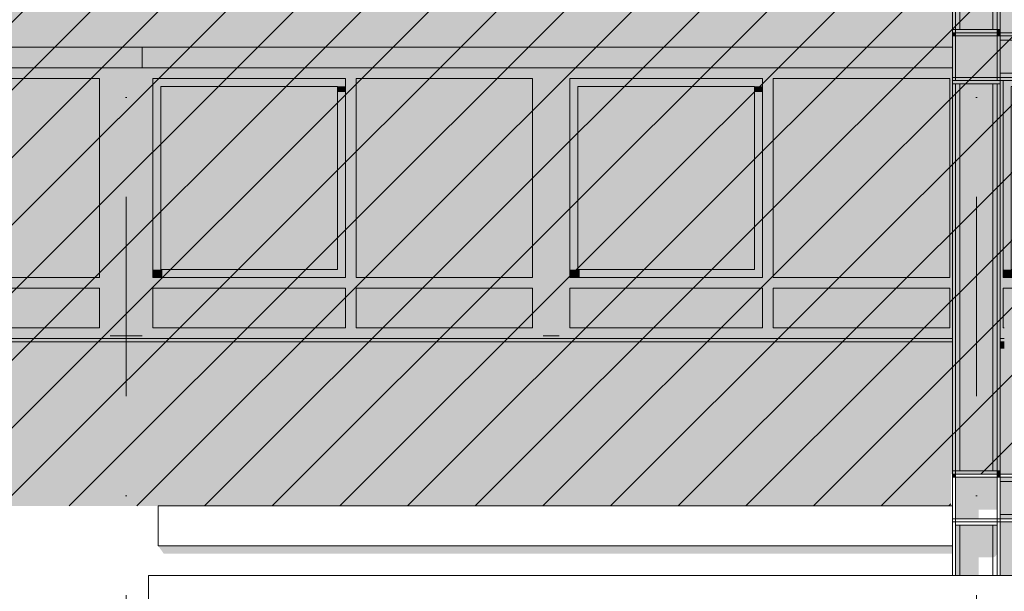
# Model space of a CAD drawing. Header units: millimetres. Extents: x -194 to 1012562, y 0 to 44349.
# Tile 8 of 97: x 26235 to 32408, y 16191 to 19779. Entities that reach past the tile are written whole.
import ezdxf
from ezdxf.enums import TextEntityAlignment as Align

# ---------------------------------------------------------------- set-up
doc = ezdxf.new("R2010")
doc.units = ezdxf.units.MM
doc.header["$MEASUREMENT"] = 0
doc.linetypes.add('streep-punt', pattern=[2500, 1250, -625, 0, -625])
for name, color, linetype in [('21_0 NC Buitenwanden', 7, 'Continuous'), ('21_0 NC Buitenwanden 2D arcering', 7, 'Continuous'), ('21_0 NC Buitenwanden Ramen', 7, 'Continuous'), ('28 Draagconstructies', 7, 'Continuous'), ('41 Buitenwandafw', 7, 'Continuous'), ('New_0 2D arcering', 7, 'Continuous'), ('New_A-ROOF-____-OTLN.IFC Model', 7, 'Continuous'), ('New_A-WALL-____-OTLN.IFC Model', 7, 'Continuous'), ('New_A-WALL-____-OTLN.IFC Model 2D arcering', 7, 'Continuous'), ('New_IFC Appartementen', 7, 'Continuous'), ('New_IFC Appartementen 2D arcering', 7, 'Continuous'), ('New_S-BEAM-____-OTLN.IFC Model', 7, 'Continuous'), ('New_S-BEAM-____-OTLN.IFC Model 2D arcering', 7, 'Continuous'), ('New_S-COLS-____-OTLN.IFC Model', 7, 'Continuous'), ('New_S-COLS-____-OTLN.IFC Model 2D arcering', 7, 'Continuous'), ('New_S-FSTN-____-OTLN.IFC Model', 7, 'Continuous'), ('New_S-FSTN-____-OTLN.IFC Model 2D arcering', 7, 'Continuous'), ('Stramien', 7, 'Continuous')]:
    doc.layers.add(name, color=color, linetype=linetype)
doc.styles.add('GENERATED_STYLE_1', font='arial.ttf')

# ---------------------------------------------------------------- blocks, each defined once
blk = doc.blocks.new('Section Element_39_7', base_point=(76178.8, 8236.6))
at = {"layer": '21_0 NC Buitenwanden 2D arcering', "linetype": 'Continuous', "lineweight": 0, "true_color": 0x1e2122}
for points in [[(32082.9, 17756.6), (24302.5, 17756.6), (24315.2, 17736.4), (24307.9, 17736.4), (24307.9, 17734.1), (24317.9, 17714.2), (32082.9, 17714.2)], [(32407.9, 17756.6), (32382.9, 17756.6), (32382.9, 17714.2), (32407.9, 17714.2)]]:
    blk.add_hatch(color=250, dxfattribs=at).paths.add_polyline_path(points)
at = {"layer": '21_0 NC Buitenwanden', "color": 2, "linetype": 'Continuous', "lineweight": 0}
blk.add_line((24287.9, 19606.6), (32082.9, 19606.6), dxfattribs=at)
blk = doc.blocks.new('Section Element_40_7', base_point=(76178.8, 8236.6))
at = {"layer": '21_0 NC Buitenwanden 2D arcering', "linetype": 'Continuous', "lineweight": 0, "true_color": 0x1e2122}
for points in [[(27002.9, 19606.6), (27002.9, 19506.2), (29617.8, 19506.2), (29617.8, 19606.6)], [(28276.8, 19409.6), (27069.8, 19409.6), (27069.8, 19359.6), (27119.8, 19359.6), (28226.8, 19359.6), (28276.8, 19359.6)], [(28343.8, 19409.6), (28343.8, 18160.1), (28393.8, 18160.1), (28393.8, 19338.9), (29450.8, 19338.9), (29450.8, 19409.6)], [(27119.8, 19359.6), (27069.8, 19359.6), (27069.8, 18210.1), (27119.8, 18210.1)], [(27119.8, 19359.6), (27119.8, 18210.1), (27146.8, 18210.1), (27146.8, 19300.7), (28226.8, 19300.7), (28226.8, 19359.6)], [(28226.8, 19359.6), (28226.8, 19324.7), (28276.8, 19324.7), (28276.8, 19359.6)], [(27069.8, 18210.1), (27069.8, 18160.1), (27129.8, 18160.1), (27129.8, 18210.1)], [(27069.8, 18093.1), (27069.8, 17843.6), (27119.8, 17843.6), (27119.8, 18022.4), (28276.8, 18022.4), (28276.8, 18093.1)], [(28343.8, 18093.1), (28343.8, 17843.6), (28393.8, 17843.6), (28393.8, 18022.4), (29450.8, 18022.4), (29450.8, 18093.1)]]:
    blk.add_hatch(color=250, dxfattribs=at).paths.add_polyline_path(points)
at = {"layer": '21_0 NC Buitenwanden Ramen', "color": 2, "linetype": 'Continuous', "lineweight": 0}
blk.add_line((27002.8, 19606.6), (27002.8, 19476.6), dxfattribs=at)
at = {"layer": '21_0 NC Buitenwanden Ramen', "color": 1, "linetype": 'Continuous', "lineweight": 0}
for p, q in [((29517.8, 19476.6), (27002.8, 19476.6)), ((27069.8, 18160.1), (27069.8, 19409.6)), ((27069.8, 19409.6), (28276.8, 19409.6)), ((28276.8, 19409.6), (28276.8, 18160.1)), ((28343.8, 18160.1), (28343.8, 19409.6)), ((28343.8, 19409.6), (29450.8, 19409.6)), ((29450.8, 19409.6), (29450.8, 18160.1)), ((27119.8, 18210.1), (27119.8, 19359.6)), ((27119.8, 19359.6), (28226.8, 19359.6)), ((28226.8, 19359.6), (28226.8, 18210.1)), ((28276.8, 18160.1), (27069.8, 18160.1)), ((28226.8, 18210.1), (27119.8, 18210.1)), ((29450.8, 18160.1), (28343.8, 18160.1)), ((27069.8, 17843.6), (27069.8, 18093.1)), ((27069.8, 18093.1), (28276.8, 18093.1)), ((28276.8, 18093.1), (28276.8, 17843.6)), ((28343.8, 17843.6), (28343.8, 18093.1)), ((28343.8, 18093.1), (29450.8, 18093.1)), ((29450.8, 18093.1), (29450.8, 17843.6)), ((28276.8, 17843.6), (27069.8, 17843.6)), ((29450.8, 17843.6), (28343.8, 17843.6))]:
    blk.add_line(p, q, dxfattribs=at)
blk = doc.blocks.new('Section Element_41_7', base_point=(76178.8, 8236.6))
at = {"layer": '21_0 NC Buitenwanden 2D arcering', "linetype": 'Continuous', "lineweight": 0, "true_color": 0x1e2122}
for points in [[(24287.9, 19606.6), (24287.9, 19476.6), (24358.9, 19476.6), (24358.9, 19506.2), (27002.9, 19506.2), (27002.9, 19606.6)], [(24287.9, 19476.6), (24287.9, 19409.6), (24357.9, 19409.6), (24357.9, 19476.6)], [(24287.9, 17843.6), (24354.9, 17843.6), (24354.9, 18093.1), (24354.9, 18160.1), (24354.9, 19409.6), (24287.9, 19409.6)], [(25561.9, 19409.6), (24354.9, 19409.6), (24354.9, 19359.6), (24404.9, 19359.6), (25511.9, 19359.6), (25561.9, 19359.6)], [(25628.9, 19409.6), (25628.9, 18160.1), (25678.9, 18160.1), (25678.9, 19338.9), (26735.9, 19338.9), (26735.9, 19409.6)], [(24404.9, 19359.6), (24354.9, 19359.6), (24354.9, 18210.1), (24404.9, 18210.1)], [(25511.9, 19359.6), (24404.9, 19359.6), (24404.9, 18210.1), (24434.9, 18210.1), (24434.9, 19300.7), (25511.9, 19300.7)], [(25511.9, 19324.7), (25561.9, 19324.7), (25561.9, 19359.6), (25511.9, 19359.6)], [(24354.9, 18160.1), (24417.9, 18160.1), (24417.9, 18210.1), (24354.9, 18210.1)], [(24354.9, 18093.1), (24357.9, 18093.1), (24357.9, 18160.1), (24354.9, 18160.1)], [(25561.9, 18093.1), (24354.9, 18093.1), (24354.9, 17843.6), (24407.9, 17843.6), (24407.9, 18022.4), (25561.9, 18022.4)], [(25628.9, 17843.6), (25678.9, 17843.6), (25678.9, 18022.4), (26735.9, 18022.4), (26735.9, 18093.1), (25628.9, 18093.1)], [(24287.9, 17843.6), (24287.9, 17794.2), (24357.9, 17794.2), (24357.9, 17843.6)]]:
    blk.add_hatch(color=250, dxfattribs=at).paths.add_polyline_path(points)
at = {"layer": '21_0 NC Buitenwanden Ramen', "color": 2, "linetype": 'Continuous', "lineweight": 0}
blk.add_line((27002.9, 19606.6), (27002.9, 19476.6), dxfattribs=at)
at = {"layer": '21_0 NC Buitenwanden Ramen', "color": 1, "linetype": 'Continuous', "lineweight": 0}
for p, q in [((24287.9, 19476.6), (26802.9, 19476.6)), ((24354.9, 19409.6), (24354.9, 18160.1)), ((25561.9, 19409.6), (24354.9, 19409.6)), ((25561.9, 18160.1), (25561.9, 19409.6)), ((25628.9, 19409.6), (25628.9, 18160.1)), ((26735.9, 19409.6), (25628.9, 19409.6)), ((26735.9, 18160.1), (26735.9, 19409.6)), ((24404.9, 19359.6), (24404.9, 18210.1)), ((25511.9, 19359.6), (24404.9, 19359.6)), ((25511.9, 18210.1), (25511.9, 19359.6)), ((24354.9, 18160.1), (25561.9, 18160.1)), ((24404.9, 18210.1), (25511.9, 18210.1)), ((25628.9, 18160.1), (26735.9, 18160.1)), ((24354.9, 18093.1), (24354.9, 17843.6)), ((25561.9, 18093.1), (24354.9, 18093.1)), ((25561.9, 17843.6), (25561.9, 18093.1)), ((25628.9, 18093.1), (25628.9, 17843.6)), ((26735.9, 18093.1), (25628.9, 18093.1)), ((26735.9, 17843.6), (26735.9, 18093.1)), ((24354.9, 17843.6), (25561.9, 17843.6)), ((25628.9, 17843.6), (26735.9, 17843.6))]:
    blk.add_line(p, q, dxfattribs=at)
blk = doc.blocks.new('Section Element_47_7', base_point=(76178.8, 8236.6))
at = {"layer": '21_0 NC Buitenwanden 2D arcering', "linetype": 'Continuous', "lineweight": 0, "true_color": 0x1e2122}
for points in [[(32082.9, 19606.6), (29617.8, 19606.6), (29617.8, 19506.2), (32082.9, 19506.2)], [(30891.8, 19409.6), (29684.8, 19409.6), (29684.8, 19359.6), (29734.8, 19359.6), (30841.8, 19359.6), (30891.8, 19359.6)], [(30958.8, 19409.6), (30958.8, 18160.1), (31008.8, 18160.1), (31008.8, 19338.9), (32065.9, 19338.9), (32065.9, 19409.6)], [(29734.8, 19359.6), (29684.8, 19359.6), (29684.8, 18210.1), (29734.8, 18210.1)], [(29734.8, 19359.6), (29734.8, 18210.1), (29761.8, 18210.1), (29761.8, 19300.7), (30841.8, 19300.7), (30841.8, 19359.6)], [(30891.8, 19359.6), (30841.8, 19359.6), (30841.8, 19324.7), (30891.8, 19324.7)], [(29684.8, 18210.1), (29684.8, 18160.1), (29744.8, 18160.1), (29744.8, 18210.1)], [(29684.8, 18093.1), (29684.8, 17843.6), (29734.8, 17843.6), (29734.8, 18022.4), (30891.8, 18022.4), (30891.8, 18093.1)], [(30958.8, 18093.1), (30958.8, 17843.6), (31008.8, 17843.6), (31008.8, 18022.4), (32065.9, 18022.4), (32065.9, 18093.1)]]:
    blk.add_hatch(color=250, dxfattribs=at).paths.add_polyline_path(points)
at = {"layer": '21_0 NC Buitenwanden Ramen', "color": 1, "linetype": 'Continuous', "lineweight": 0}
for p, q in [((32082.9, 19476.6), (29617.8, 19476.6)), ((29684.8, 18160.1), (29684.8, 19409.6)), ((29684.8, 19409.6), (30891.8, 19409.6)), ((30891.8, 19409.6), (30891.8, 18160.1)), ((30958.8, 18160.1), (30958.8, 19409.6)), ((30958.8, 19409.6), (32065.9, 19409.6)), ((32065.9, 19409.6), (32065.9, 18160.1)), ((29734.8, 18210.1), (29734.8, 19359.6)), ((29734.8, 19359.6), (30841.8, 19359.6)), ((30841.8, 19359.6), (30841.8, 18210.1)), ((30891.8, 18160.1), (29684.8, 18160.1)), ((30841.8, 18210.1), (29734.8, 18210.1)), ((32065.9, 18160.1), (30958.8, 18160.1)), ((29684.8, 17843.6), (29684.8, 18093.1)), ((29684.8, 18093.1), (30891.8, 18093.1)), ((30891.8, 18093.1), (30891.8, 17843.6)), ((30958.8, 17843.6), (30958.8, 18093.1)), ((30958.8, 18093.1), (32065.9, 18093.1)), ((32065.9, 18093.1), (32065.9, 17843.6)), ((30891.8, 17843.6), (29684.8, 17843.6)), ((32065.9, 17843.6), (30958.8, 17843.6))]:
    blk.add_line(p, q, dxfattribs=at)
blk = doc.blocks.new('Section Element_48_7', base_point=(76178.8, 8236.6))
at = {"layer": '21_0 NC Buitenwanden 2D arcering', "linetype": 'Continuous', "lineweight": 0, "true_color": 0x1e2122}
for points in [[(32399.9, 19396.6), (32382.9, 19396.6), (32382.9, 18972.3), (32399.9, 18948.3)], [(32399.9, 19359.6), (32449.9, 19359.6), (33556.9, 19359.6), (33606.9, 19359.6), (33606.9, 19396.6), (32399.9, 19396.6)], [(33606.9, 17926.6), (33673.9, 17926.6), (33673.9, 18093.1), (33673.9, 18160.1), (33673.9, 19396.6), (33606.9, 19396.6), (33606.9, 18160.1), (33606.9, 18093.1)], [(33673.9, 19396.6), (33673.9, 18160.1), (34780.9, 18160.1), (34780.9, 19396.6)], [(34780.9, 17926.6), (34847.9, 17926.6), (34847.9, 19396.6), (34780.9, 19396.6), (34780.9, 18160.1), (34780.9, 18093.1)], [(32449.9, 19359.6), (32399.9, 19359.6), (32399.9, 18210.1), (32449.9, 18210.1)], [(32449.9, 19359.6), (32449.9, 18210.1), (32476.9, 18210.1), (32476.9, 18839.4), (32921.8, 18210.1), (33556.9, 18210.1), (33556.9, 19359.6)], [(33556.9, 19359.6), (33556.9, 18210.1), (33606.9, 18210.1), (33606.9, 19359.6)], [(32459.9, 18210.1), (32399.9, 18210.1), (32399.9, 18160.1), (32459.9, 18160.1)], [(33606.9, 18210.1), (32921.8, 18210.1), (32957.2, 18160.1), (33606.9, 18160.1)], [(32957.2, 18160.1), (33004.6, 18093.1), (33606.9, 18093.1), (33606.9, 18160.1)], [(33673.9, 18160.1), (33673.9, 18093.1), (34780.9, 18093.1), (34780.9, 18160.1)], [(33606.9, 18093.1), (32399.9, 18093.1), (32399.9, 17843.6), (32407.9, 17843.6), (32407.9, 17926.6), (32449.9, 17926.6), (32449.9, 18022.4), (33054.6, 18022.4), (33122.3, 17926.6), (33606.9, 17926.6)], [(33673.9, 18093.1), (33673.9, 17926.6), (34780.9, 17926.6), (34780.9, 18093.1)]]:
    blk.add_hatch(color=250, dxfattribs=at).paths.add_polyline_path(points)
at = {"layer": '21_0 NC Buitenwanden Ramen', "color": 1, "linetype": 'Continuous', "lineweight": 0}
for p, q in [((32399.9, 18160.1), (32399.9, 19396.6)), ((33606.9, 19396.6), (33606.9, 18160.1)), ((33673.9, 18160.1), (33673.9, 19396.6)), ((34780.9, 19396.6), (34780.9, 18160.1)), ((32449.9, 18210.1), (32449.9, 19359.6)), ((32449.9, 19359.6), (33556.9, 19359.6)), ((33556.9, 19359.6), (33556.9, 18210.1)), ((33606.9, 18160.1), (32399.9, 18160.1)), ((33556.9, 18210.1), (32449.9, 18210.1)), ((34780.9, 18160.1), (33673.9, 18160.1)), ((32399.9, 17843.6), (32399.9, 18093.1)), ((32399.9, 18093.1), (33606.9, 18093.1)), ((33606.9, 18093.1), (33606.9, 17926.6)), ((33673.9, 17926.6), (33673.9, 18093.1)), ((33673.9, 18093.1), (34780.9, 18093.1)), ((34780.9, 18093.1), (34780.9, 17926.6)), ((32407.9, 17843.6), (32399.9, 17843.6))]:
    blk.add_line(p, q, dxfattribs=at)
blk = doc.blocks.new('Section Element_49_7', base_point=(76178.8, 8236.6))
at = {"layer": '21_0 NC Buitenwanden', "color": 2, "linetype": 'Continuous', "lineweight": 0}
for p, q in [((26802.9, 19476.6), (27002.8, 19476.6)), ((26802.9, 17794.2), (27002.8, 17794.2))]:
    blk.add_line(p, q, dxfattribs=at)
blk = doc.blocks.new('Section Element_50_7', base_point=(76178.8, 8236.6))
at = {"layer": '21_0 NC Buitenwanden', "color": 2, "linetype": 'Continuous', "lineweight": 0}
for p, q in [((29517.8, 19476.6), (29617.8, 19476.6)), ((29517.8, 17794.2), (29617.8, 17794.2))]:
    blk.add_line(p, q, dxfattribs=at)
blk = doc.blocks.new('Section Element_137_7', base_point=(76178.8, 8236.6))
at = {"layer": '41 Buitenwandafw', "color": 1, "linetype": 'Continuous', "lineweight": 0}
for p, q in [((32082.9, 17776.6), (24287.9, 17776.6)), ((32082.9, 17756.6), (24287.9, 17756.6)), ((32407.9, 17776.6), (32382.9, 17776.6)), ((32407.9, 17756.6), (32382.9, 17756.6))]:
    blk.add_line(p, q, dxfattribs=at)
blk = doc.blocks.new('Section Element_159_7', base_point=(76178.8, 8236.6))
at = {"layer": '28 Draagconstructies', "color": 1, "linetype": 'Continuous', "lineweight": 0}
for p, q in [((32082.9, 16726.6), (27102.9, 16726.6)), ((27102.9, 16476.6), (27102.9, 16726.6)), ((32082.9, 16476.6), (27102.9, 16476.6))]:
    blk.add_line(p, q, dxfattribs=at)
blk = doc.blocks.new('Section Element_375_7', base_point=(76178.8, 8236.6))
at = {"layer": 'New_S-COLS-____-OTLN.IFC Model 2D arcering', "linetype": 'Continuous', "lineweight": 0, "true_color": 0x1e2122}
for points in [[(32101.9, 16290.6), (32105.5, 16290.6), (32105.5, 16606.6), (32101.9, 16606.6)], [(32105.5, 16290.6), (32115.4, 16290.6), (32115.4, 16606.6), (32105.5, 16606.6)], [(32115.4, 16290.6), (32128.9, 16290.6), (32128.9, 16606.6), (32115.4, 16606.6)], [(32128.9, 16606.6), (32128.9, 16290.6), (32246.4, 16290.6), (32246.4, 16403.7), (32336.9, 16403.7), (32336.9, 16606.6)], [(32336.9, 16403.7), (32350.4, 16408.8), (32350.4, 16606.6), (32336.9, 16606.6)], [(32350.4, 16408.8), (32360.2, 16422.7), (32360.2, 16606.6), (32350.4, 16606.6)], [(32360.2, 16606.6), (32360.2, 16422.7), (32363.9, 16441.8), (32363.9, 16606.6)]]:
    blk.add_hatch(color=250, dxfattribs=at).paths.add_polyline_path(points)
at = {"layer": 'New_S-COLS-____-OTLN.IFC Model', "color": 1, "linetype": 'Continuous', "lineweight": 0}
for p, q in [((32082.9, 16626.6), (32101.9, 16626.6)), ((32082.9, 16290.6), (32082.9, 16626.6)), ((32101.9, 16290.6), (32101.9, 16626.6)), ((32128.9, 16290.6), (32128.9, 16606.6)), ((32336.9, 16290.6), (32336.9, 16606.6)), ((32363.9, 16626.6), (32382.9, 16626.6)), ((32363.9, 16290.6), (32363.9, 16626.6)), ((32382.9, 16290.6), (32382.9, 16626.6))]:
    blk.add_line(p, q, dxfattribs=at)
blk = doc.blocks.new('Section Element_376_7', base_point=(76178.8, 8236.6))
at = {"layer": 'New_A-WALL-____-OTLN.IFC Model 2D arcering', "linetype": 'Continuous', "lineweight": 0, "true_color": 0x1e2122}
blk.add_hatch(color=250, dxfattribs=at).paths.add_polyline_path([(32382.9, 16626.6), (32382.9, 16290.6), (32385.4, 16290.6), (32385.4, 16626.6)])
blk = doc.blocks.new('Section Element_382_7', base_point=(76178.8, 8236.6))
at = {"layer": 'New_S-FSTN-____-OTLN.IFC Model 2D arcering', "linetype": 'Continuous', "lineweight": 0, "true_color": 0x1e2122}
for points in [[(32101.9, 16926.6), (32082.9, 16926.6), (32082.9, 16906.6), (32101.9, 16906.6)], [(32382.9, 16926.6), (32363.9, 16926.6), (32363.9, 16906.6), (32382.9, 16906.6)], [(32101.9, 16906.6), (32101.9, 16646.6), (32246.4, 16646.6), (32246.4, 16702.2), (32363.9, 16702.2), (32363.9, 16906.6)], [(32102.9, 16625.2), (32101.9, 16626.6), (32101.9, 16606.6), (32102.9, 16606.6)]]:
    blk.add_hatch(color=250, dxfattribs=at).paths.add_polyline_path(points)
at = {"layer": 'New_S-FSTN-____-OTLN.IFC Model', "color": 9, "linetype": 'Continuous', "lineweight": 0}
for p, q in [((32082.9, 16946.6), (32101.9, 16946.6)), ((32082.9, 16906.6), (32082.9, 16926.6)), ((32101.9, 16946.6), (32363.9, 16946.6)), ((32101.9, 16926.6), (32363.9, 16926.6)), ((32101.9, 16906.6), (32101.9, 16926.6)), ((32363.9, 16946.6), (32382.9, 16946.6)), ((32363.9, 16906.6), (32363.9, 16926.6)), ((32082.9, 16906.6), (32101.9, 16906.6)), ((32082.9, 16646.6), (32082.9, 16906.6)), ((32101.9, 16906.6), (32363.9, 16906.6)), ((32101.9, 16646.6), (32101.9, 16906.6)), ((32363.9, 16906.6), (32382.9, 16906.6)), ((32363.9, 16646.6), (32363.9, 16906.6)), ((32382.9, 16906.6), (32382.9, 16907.6)), ((32382.9, 16646.6), (32382.9, 16906.6)), ((32082.9, 16646.6), (32101.9, 16646.6)), ((32082.9, 16626.6), (32082.9, 16646.6)), ((32101.9, 16646.6), (32363.9, 16646.6)), ((32101.9, 16626.6), (32101.9, 16646.6)), ((32101.9, 16626.6), (32363.9, 16626.6)), ((32101.9, 16606.6), (32363.9, 16606.6)), ((32363.9, 16646.6), (32382.9, 16646.6)), ((32363.9, 16626.6), (32363.9, 16646.6)), ((32382.9, 16645.6), (32382.9, 16646.6))]:
    blk.add_line(p, q, dxfattribs=at)
blk = doc.blocks.new('Section Element_395_7', base_point=(76178.8, 8236.6))
at = {"layer": 'New_A-WALL-____-OTLN.IFC Model 2D arcering', "linetype": 'Continuous', "lineweight": 0, "true_color": 0x1e2122}
blk.add_hatch(color=250, dxfattribs=at).paths.add_polyline_path([(37412.9, 16626.6), (32385.4, 16626.6), (32385.4, 16290.6), (37412.9, 16290.6)])
blk = doc.blocks.new('Section Element_408_7', base_point=(76178.8, 8236.6))
at = {"layer": 'New_A-ROOF-____-OTLN.IFC Model', "color": 9, "linetype": 'Continuous', "lineweight": 0}
for p, q in [((27042.9, 16290.6), (27042.9, 16090.6)), ((42742.9, 16290.6), (27042.9, 16290.6))]:
    blk.add_line(p, q, dxfattribs=at)
blk = doc.blocks.new('Section Element_419_7', base_point=(76178.8, 8236.6))
at = {"layer": 'New_S-BEAM-____-OTLN.IFC Model 2D arcering', "linetype": 'Continuous', "lineweight": 0, "true_color": 0x1e2122}
for points in [[(32382.9, 16907.6), (32382.9, 16904), (37412.9, 16904), (37412.9, 16907.6)], [(32382.9, 16894.1), (37412.9, 16894.1), (37412.9, 16904), (32382.9, 16904)], [(32382.9, 16894.1), (32382.9, 16880.6), (37412.9, 16880.6), (37412.9, 16894.1)], [(37412.9, 16880.6), (32382.9, 16880.6), (32382.9, 16672.6), (32527.4, 16672.6), (32527.4, 16703.2), (37412.9, 16703.2)], [(32382.9, 16672.6), (32382.9, 16659.1), (32523.7, 16659.1), (32527.4, 16672.6)], [(32382.9, 16659.1), (32382.9, 16649.2), (32513.9, 16649.2), (32523.7, 16659.1)], [(32382.9, 16649.2), (32382.9, 16645.6), (32500.4, 16645.6), (32513.9, 16649.2)]]:
    blk.add_hatch(color=250, dxfattribs=at).paths.add_polyline_path(points)
at = {"layer": 'New_S-BEAM-____-OTLN.IFC Model', "color": 1, "linetype": 'Continuous', "lineweight": 0}
for p, q in [((32382.9, 16926.6), (32382.9, 16907.6)), ((32382.9, 16926.6), (37412.9, 16926.6)), ((32382.9, 16907.6), (37412.9, 16907.6)), ((32382.9, 16880.6), (37412.9, 16880.6)), ((32382.9, 16672.6), (37412.9, 16672.6)), ((32382.9, 16645.6), (32382.9, 16626.6)), ((32382.9, 16645.6), (37412.9, 16645.6)), ((32382.9, 16626.6), (37412.9, 16626.6))]:
    blk.add_line(p, q, dxfattribs=at)
blk = doc.blocks.new('Section Element_488_7', base_point=(76178.8, 8236.6))
at = {"layer": 'New_IFC Appartementen 2D arcering', "linetype": 'Continuous', "lineweight": 0, "true_color": 0x1e2122}
for points in [[(32101.9, 19376.6), (32101.9, 16946.6), (32105.5, 16946.6), (32105.5, 19376.6)], [(32115.4, 19376.6), (32105.5, 19376.6), (32105.5, 16946.6), (32115.4, 16946.6)], [(32115.4, 19376.6), (32115.4, 16946.6), (32128.9, 16946.6), (32128.9, 19376.6)], [(32128.9, 19376.6), (32128.9, 16946.6), (32246.4, 16946.6), (32246.4, 19172.2), (32336.9, 19172.2), (32336.9, 19376.6)], [(32350.4, 19376.6), (32336.9, 19376.6), (32336.9, 19172.2), (32350.4, 19177.4)], [(32350.4, 19376.6), (32350.4, 19177.4), (32360.2, 19191.3), (32360.2, 19376.6)], [(32360.2, 19376.6), (32360.2, 19191.3), (32363.9, 19210.4), (32363.9, 19376.6)], [(32363.9, 16926.6), (32382.9, 16926.6), (32382.9, 16946.6), (32363.9, 16946.6)]]:
    blk.add_hatch(color=250, dxfattribs=at).paths.add_polyline_path(points)
at = {"layer": 'New_IFC Appartementen', "color": 1, "linetype": 'Continuous', "lineweight": 0}
for p, q in [((32082.9, 16926.6), (32082.9, 19376.6)), ((32101.9, 16946.6), (32101.9, 19376.6)), ((32128.9, 16946.6), (32128.9, 19376.6)), ((32336.9, 16946.6), (32336.9, 19376.6)), ((32363.9, 16946.6), (32363.9, 19376.6)), ((32382.9, 16926.6), (32382.9, 19376.6)), ((32082.9, 16926.6), (32101.9, 16926.6)), ((32101.9, 16926.6), (32101.9, 16946.6)), ((32363.9, 16926.6), (32363.9, 16946.6)), ((32363.9, 16926.6), (32382.9, 16926.6))]:
    blk.add_line(p, q, dxfattribs=at)
blk = doc.blocks.new('Section Element_490_7', base_point=(76178.8, 8236.6))
at = {"layer": 'New_IFC Appartementen 2D arcering', "linetype": 'Continuous', "lineweight": 0, "true_color": 0x1e2122}
for points in [[(32101.9, 19696.6), (32082.9, 19696.6), (32082.9, 19676.6), (32101.9, 19676.6)], [(32382.9, 19696.6), (32363.9, 19696.6), (32363.9, 19676.6), (32382.9, 19676.6)], [(32101.9, 19676.6), (32101.9, 19416.6), (32246.4, 19416.6), (32246.4, 19472.2), (32363.9, 19472.2), (32363.9, 19676.6)]]:
    blk.add_hatch(color=250, dxfattribs=at).paths.add_polyline_path(points)
at = {"layer": 'New_IFC Appartementen', "color": 9, "linetype": 'Continuous', "lineweight": 0}
for p, q in [((32082.9, 19716.6), (32101.9, 19716.6)), ((32082.9, 19676.6), (32082.9, 19696.6)), ((32101.9, 19716.6), (32363.9, 19716.6)), ((32101.9, 19696.6), (32363.9, 19696.6)), ((32101.9, 19676.6), (32101.9, 19696.6)), ((32363.9, 19716.6), (32382.9, 19716.6)), ((32363.9, 19676.6), (32363.9, 19696.6)), ((32082.9, 19676.6), (32101.9, 19676.6)), ((32082.9, 19416.6), (32082.9, 19676.6)), ((32101.9, 19676.6), (32363.9, 19676.6)), ((32101.9, 19416.6), (32101.9, 19676.6)), ((32363.9, 19676.6), (32382.9, 19676.6)), ((32363.9, 19416.6), (32363.9, 19676.6)), ((32382.9, 19676.6), (32382.9, 19677.6)), ((32382.9, 19416.6), (32382.9, 19676.6)), ((32082.9, 19416.6), (32101.9, 19416.6)), ((32082.9, 19396.6), (32082.9, 19416.6)), ((32082.9, 19396.6), (32382.9, 19396.6)), ((32082.9, 19376.6), (32082.9, 19396.6)), ((32101.9, 19416.6), (32363.9, 19416.6)), ((32101.9, 19396.6), (32101.9, 19416.6)), ((32363.9, 19416.6), (32382.9, 19416.6)), ((32363.9, 19396.6), (32363.9, 19416.6)), ((32382.9, 19415.6), (32382.9, 19416.6)), ((32382.9, 19376.6), (32382.9, 19396.6)), ((32082.9, 19376.6), (32101.9, 19376.6)), ((32101.9, 19376.6), (32363.9, 19376.6)), ((32363.9, 19376.6), (32382.9, 19376.6))]:
    blk.add_line(p, q, dxfattribs=at)
blk = doc.blocks.new('Section Element_503_7', base_point=(76178.8, 8236.6))
at = {"layer": 'New_IFC Appartementen 2D arcering', "linetype": 'Continuous', "lineweight": 0, "true_color": 0x1e2122}
for points in [[(32101.9, 22146.6), (32101.9, 19716.6), (32105.5, 19716.6), (32105.5, 22146.6)], [(32115.4, 22146.6), (32105.5, 22146.6), (32105.5, 19716.6), (32115.4, 19716.6)], [(32115.4, 22146.6), (32115.4, 19716.6), (32128.9, 19716.6), (32128.9, 22146.6)], [(32128.9, 22146.6), (32128.9, 19716.6), (32246.4, 19716.6), (32246.4, 21942.2), (32336.9, 21942.2), (32336.9, 22146.6)], [(32350.4, 22146.6), (32336.9, 22146.6), (32336.9, 21942.2), (32350.4, 21947.4)], [(32350.4, 22146.6), (32350.4, 21947.4), (32360.2, 21961.3), (32360.2, 22146.6)], [(32360.2, 22146.6), (32360.2, 21961.3), (32363.9, 21980.4), (32363.9, 22146.6)], [(32363.9, 19696.6), (32382.9, 19696.6), (32382.9, 19716.6), (32363.9, 19716.6)]]:
    blk.add_hatch(color=250, dxfattribs=at).paths.add_polyline_path(points)
at = {"layer": 'New_IFC Appartementen', "color": 1, "linetype": 'Continuous', "lineweight": 0}
for p, q in [((32082.9, 19696.6), (32082.9, 22146.6)), ((32101.9, 19716.6), (32101.9, 22146.6)), ((32128.9, 19716.6), (32128.9, 22146.6)), ((32336.9, 19716.6), (32336.9, 22146.6)), ((32363.9, 19716.6), (32363.9, 22146.6)), ((32382.9, 19696.6), (32382.9, 22146.6)), ((32082.9, 19696.6), (32101.9, 19696.6)), ((32101.9, 19696.6), (32101.9, 19716.6)), ((32363.9, 19696.6), (32363.9, 19716.6)), ((32363.9, 19696.6), (32382.9, 19696.6))]:
    blk.add_line(p, q, dxfattribs=at)
blk = doc.blocks.new('Section Element_504_7', base_point=(76178.8, 8236.6))
at = {"layer": 'New_IFC Appartementen 2D arcering', "linetype": 'Continuous', "lineweight": 0, "true_color": 0x1e2122}
for points in [[(37412.9, 19677.6), (32382.9, 19677.6), (32382.9, 19674), (37412.9, 19674)], [(32382.9, 19664.1), (37412.9, 19664.1), (37412.9, 19674), (32382.9, 19674)], [(37412.9, 19664.1), (32382.9, 19664.1), (32382.9, 19650.6), (37412.9, 19650.6)], [(37412.9, 19650.6), (32382.9, 19650.6), (32382.9, 19442.6), (32527.4, 19442.6), (32527.4, 19473.2), (37412.9, 19473.2)], [(32382.9, 19442.6), (32382.9, 19429.1), (32523.7, 19429.1), (32527.4, 19442.6)], [(32382.9, 19429.1), (32382.9, 19419.2), (32513.9, 19419.2), (32523.7, 19429.1)], [(32382.9, 19419.2), (32382.9, 19415.6), (32500.4, 19415.6), (32513.9, 19419.2)]]:
    blk.add_hatch(color=250, dxfattribs=at).paths.add_polyline_path(points)
at = {"layer": 'New_IFC Appartementen', "color": 1, "linetype": 'Continuous', "lineweight": 0}
for p, q in [((32382.9, 19696.6), (32382.9, 19677.6)), ((32382.9, 19696.6), (37412.9, 19696.6)), ((32382.9, 19677.6), (37412.9, 19677.6)), ((32382.9, 19650.6), (37412.9, 19650.6)), ((32382.9, 19442.6), (37412.9, 19442.6)), ((32382.9, 19415.6), (32382.9, 19396.6)), ((32382.9, 19415.6), (37412.9, 19415.6)), ((32382.9, 19396.6), (37412.9, 19396.6))]:
    blk.add_line(p, q, dxfattribs=at)
blk = doc.blocks.new('Section Element_645_7', base_point=(76178.8, 8236.6))
at = {"layer": '21_0 NC Buitenwanden 2D arcering', "linetype": 'Continuous', "lineweight": 0, "true_color": 0x1e2122}
blk.add_hatch(color=250, dxfattribs=at).paths.add_polyline_path([(27102.9, 16476.6), (27137.9, 16427.1), (32082.9, 16427.1), (32082.9, 16476.6)])
blk = doc.blocks.new('Standard grid marker[2]_7', base_point=(26902.9, 34666.6))
at = {"layer": 'Stramien', "color": 1, "linetype": 'streep-punt', "lineweight": 0}
blk.add_line((26902.9, 33666.6), (26902.9, 4836.6), dxfattribs=at)
at = {"layer": 'Stramien', "color": 2, "lineweight": 0, "style": 'GENERATED_STYLE_1'}
blk.add_attdef('AC_MarkerText_1', text='', height=350, rotation=360, dxfattribs=at).set_placement((26902.9, 3511.6), align=Align.TOP_CENTER)
blk = doc.blocks.new('Standard grid marker[3]_7', base_point=(32232.9, 34666.6))
at = {"layer": 'Stramien', "color": 1, "linetype": 'streep-punt', "lineweight": 0}
blk.add_line((32232.9, 33666.6), (32232.9, 4836.6), dxfattribs=at)
at = {"layer": 'Stramien', "color": 2, "lineweight": 0, "style": 'GENERATED_STYLE_1'}
blk.add_attdef('AC_MarkerText_1', text='', height=350, rotation=360, dxfattribs=at).set_placement((32232.9, 3511.6), align=Align.TOP_CENTER)

msp = doc.modelspace()

# ---------------------------------------------------------------- hatches: boundary and pattern name
at = {"layer": 'New_0 2D arcering', "linetype": 'Continuous', "lineweight": 0, "true_color": 0x3c4244}
h = msp.add_hatch(dxfattribs=at)
h.set_pattern_fill('940_Diagonaal_300_0007', color=149, style=0, pattern_type=2)
h.set_pattern_definition([(45, (76178.77, 8236.6), (-212.132, 212.132), [])])
h.paths.add_polyline_path([(19907.9, 29466.6), (19962.9, 29466.6), (19962.9, 16726.6), (32073.3, 16726.6), (32073.3, 16926.6), (48372.9, 16926.6), (48372.6, 16730.4), (55853, 16722.5), (55853, 19786.6), (55823, 19786.6), (55823, 19811.6), (57962.9, 19811.6), (57962.9, 23126.6), (57932.9, 23126.6), (57932.9, 23151.6), (60507.9, 23151.6), (60507.9, 28006.6), (60576.8, 28006.6), (60576.8, 32506.6), (60548.9, 32506.6), (60548.9, 32566.6), (43637.9, 32566.6), (43637.9, 33106.6), (43692.9, 33106.6), (43692.9, 33166.6), (36772.9, 33166.6), (36772.9, 33106.6), (36827.9, 33106.6), (36827.9, 32566.6), (36787.9, 32566.6), (36787.9, 32506.6), (36827.9, 32506.6), (36827.9, 31236.6), (34834.9, 31236.6), (34834.9, 30936.6), (36827.9, 30936.6), (36827.9, 29526.6), (19907.9, 29526.6)])
at = {"layer": 'New_0 2D arcering', "linetype": 'Continuous', "lineweight": 0, "true_color": 0x686b6c}
msp.add_hatch(color=251, dxfattribs=at).paths.add_polyline_path([(19907.9, 29466.6), (19962.9, 29466.6), (19962.9, 16726.6), (32073.3, 16726.6), (32073.3, 16926.6), (48372.9, 16926.6), (48372.6, 16730.4), (55853, 16722.5), (55853, 19786.6), (55823, 19786.6), (55823, 19811.6), (57962.9, 19811.6), (57962.9, 23126.6), (57932.9, 23126.6), (57932.9, 23151.6), (60507.9, 23151.6), (60507.9, 28006.6), (60576.8, 28006.6), (60576.8, 32506.6), (60548.9, 32506.6), (60548.9, 32566.6), (43637.9, 32566.6), (43637.9, 33106.6), (43692.9, 33106.6), (43692.9, 33166.6), (36772.9, 33166.6), (36772.9, 33106.6), (36827.9, 33106.6), (36827.9, 32566.6), (36787.9, 32566.6), (36787.9, 32506.6), (36827.9, 32506.6), (36827.9, 31236.6), (34834.9, 31236.6), (34834.9, 30936.6), (36827.9, 30936.6), (36827.9, 29526.6), (19907.9, 29526.6)])

# ---------------------------------------------------------------- block references
at = {"layer": '21_0 NC Buitenwanden', "lineweight": 0}
for name in ['Section Element_39_7', 'Section Element_49_7', 'Section Element_50_7', 'Section Element_645_7']:
    msp.add_blockref(name, (76178.8, 8236.6), dxfattribs=at)
at = {"layer": '21_0 NC Buitenwanden Ramen', "lineweight": 0}
for name in ['Section Element_41_7', 'Section Element_40_7', 'Section Element_47_7', 'Section Element_48_7']:
    msp.add_blockref(name, (76178.8, 8236.6), dxfattribs=at)
at = {"layer": '28 Draagconstructies', "lineweight": 0}
msp.add_blockref('Section Element_159_7', (76178.8, 8236.6), dxfattribs=at)
at = {"layer": '41 Buitenwandafw', "lineweight": 0}
msp.add_blockref('Section Element_137_7', (76178.8, 8236.6), dxfattribs=at)
at = {"layer": 'New_A-ROOF-____-OTLN.IFC Model', "lineweight": 0}
msp.add_blockref('Section Element_408_7', (76178.8, 8236.6), dxfattribs=at)
at = {"layer": 'New_A-WALL-____-OTLN.IFC Model', "lineweight": 0}
for name in ['Section Element_395_7', 'Section Element_376_7']:
    msp.add_blockref(name, (76178.8, 8236.6), dxfattribs=at)
at = {"layer": 'New_IFC Appartementen', "lineweight": 0}
for name in ['Section Element_503_7', 'Section Element_490_7', 'Section Element_504_7', 'Section Element_488_7']:
    msp.add_blockref(name, (76178.8, 8236.6), dxfattribs=at)
at = {"layer": 'New_S-BEAM-____-OTLN.IFC Model', "lineweight": 0}
msp.add_blockref('Section Element_419_7', (76178.8, 8236.6), dxfattribs=at)
at = {"layer": 'New_S-COLS-____-OTLN.IFC Model', "lineweight": 0}
msp.add_blockref('Section Element_375_7', (76178.8, 8236.6), dxfattribs=at)
at = {"layer": 'New_S-FSTN-____-OTLN.IFC Model', "lineweight": 0}
msp.add_blockref('Section Element_382_7', (76178.8, 8236.6), dxfattribs=at)
at = {"layer": 'Stramien', "color": 1, "linetype": 'Continuous', "lineweight": 0}
for name, p in [('Standard grid marker[2]_7', (26902.9, 34666.6)), ('Standard grid marker[3]_7', (32232.9, 34666.6))]:
    msp.add_blockref(name, p, dxfattribs=at)

doc.saveas('drawing.dxf')
